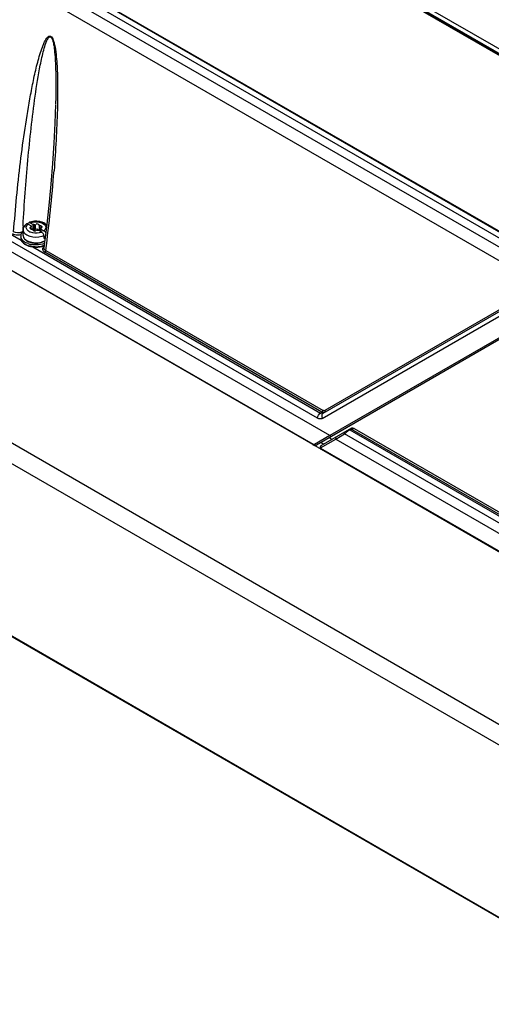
# Model space of a CAD drawing. Header units: inches. Extents: x 0 to 117, y 0 to 83.
# Tile 50 of 73: x 100.62 to 103.66, y 17.21 to 23.57. Entities that reach past the tile are written whole.
import ezdxf

# ---------------------------------------------------------------- set-up
doc = ezdxf.new("R2010")
doc.units = ezdxf.units.IN
doc.header["$LTSCALE"] = 6.431102
doc.header["$MEASUREMENT"] = 0
doc.layers.get('0').update_dxf_attribs({"linetype": 'CONTINUOUS'})

msp = doc.modelspace()

# ---------------------------------------------------------------- linework, layer by layer
at = {"color": 7, "linetype": 'CONTINUOUS'}
for p, q in [((98.552, 26.3643), (104.3928, 22.9922)), ((96.6738, 26.1692), (105.3192, 21.1778)), ((105.3734, 21.2045), (96.724, 26.1981)), ((105.2789, 21.1111), (96.6324, 26.1031)), ((104.3368, 22.9887), (100.4202, 25.2499)), ((100.4248, 25.2543), (104.3472, 22.9897)), ((104.3263, 22.9877), (100.4157, 25.2455)), ((105.3495, 21.256), (99.4244, 24.6767)), ((99.429, 24.6776), (105.354, 21.2569)), ((99.4336, 24.6785), (105.3586, 21.2577)), ((102.5401, 20.9991), (96.3298, 24.5845)), ((102.6194, 20.8865), (96.3193, 24.5238)), ((96.6655, 24.4357), (100.6273, 22.1484)), ((96.3945, 24.3618), (102.5119, 20.83)), ((105.234, 19.2551), (96.3947, 24.3584)), ((104.9281, 18.3183), (96.8267, 22.9956)), ((104.9128, 18.194), (96.8454, 22.8516)), ((100.683, 22.2614), (100.6856, 22.2602)), ((100.6856, 22.2602), (100.7047, 22.2492)), ((100.64, 22.1793), (100.64, 22.2147)), ((100.6717, 22.2521), (100.6907, 22.2411)), ((100.6873, 22.2245), (100.6888, 22.2243)), ((100.6882, 22.2213), (100.6907, 22.2201)), ((100.6901, 22.2335), (100.6901, 22.2213)), ((100.6907, 22.2411), (100.6907, 22.2363)), ((100.6926, 22.2213), (100.6926, 22.2363)), ((100.6926, 22.224), (100.7047, 22.217)), ((100.7047, 22.217), (100.7047, 22.2492)), ((100.7048, 22.2118), (100.7062, 22.2109)), ((100.7105, 22.2484), (100.7105, 22.2163)), ((100.7178, 22.2174), (100.7197, 22.2186)), ((100.7179, 22.2495), (100.7179, 22.2174)), ((100.7335, 22.219), (100.7338, 22.2181)), ((100.7406, 22.2123), (100.7597, 22.2013)), ((100.7431, 22.2456), (100.7431, 22.2135)), ((100.7484, 22.2425), (100.7484, 22.2104)), ((100.7527, 22.2054), (100.7527, 22.2252)), ((100.7532, 22.2237), (100.7532, 22.205)), ((100.7545, 22.2204), (100.7545, 22.2043)), ((100.7545, 22.2204), (100.7736, 22.2094)), ((100.7552, 22.228), (100.7574, 22.2291)), ((100.758, 22.237), (100.7564, 22.2372)), ((100.7622, 22.1996), (100.7597, 22.2013)), ((100.791, 22.2329), (100.7745, 22.1001)), ((100.7783, 22.2137), (100.7747, 22.2103)), ((100.7737, 22.1771), (100.7737, 22.1611)), ((100.7737, 22.1771), (100.7834, 22.1716)), ((100.7021, 22.1052), (102.5608, 21.0321)), ((100.7745, 22.1001), (100.7745, 22.1001)), ((102.5697, 21.0373), (100.7789, 22.0712)), ((100.7858, 22.0822), (102.5766, 21.0483)), ((102.5771, 21.0316), (103.9352, 21.8157)), ((103.9372, 21.8272), (102.587, 21.0476)), ((102.5711, 20.9971), (103.9213, 21.7766)), ((96.9915, 21.6559), (104.6755, 17.2196)), ((104.6786, 17.2132), (96.9946, 21.6494)), ((103.9478, 21.6411), (102.5336, 20.8246)), ((103.9359, 21.6467), (102.6194, 20.8865)), ((102.5608, 21.0321), (102.5697, 21.0373)), ((102.5753, 21.0449), (102.5748, 21.046)), ((102.7603, 20.9335), (102.5632, 20.8197)), ((102.7578, 20.9287), (102.7489, 20.9235)), ((102.7489, 20.9235), (104.9696, 19.6414)), ((104.9139, 19.6839), (102.7578, 20.9287)), ((102.7769, 20.9327), (104.9208, 19.6949)), ((102.6204, 20.886), (102.5217, 20.829)), ((102.5611, 20.807), (102.6591, 20.8636)), ((102.6356, 20.8615), (102.6165, 20.8725)), ((102.6582, 20.8641), (102.716, 20.8975)), ((102.6607, 20.876), (102.6587, 20.8744)), ((102.6591, 20.8636), (105.2249, 19.3822)), ((105.2307, 19.4457), (102.716, 20.8975)), ((102.5576, 20.8114), (102.5575, 20.809)), ((102.5603, 20.8051), (105.2249, 19.2668)), ((102.5635, 20.8419), (102.5826, 20.8309)), ((105.2278, 19.2606), (102.5641, 20.7985))]:
    msp.add_line(p, q, dxfattribs=at)
for points in [[(100.8494, 23.0237), (100.8455, 22.9035), (100.839, 22.776), (100.8303, 22.6441)], [(100.8303, 22.6441), (100.8193, 22.5093), (100.8063, 22.3724), (100.791, 22.2329)], [(100.6926, 22.2363), (100.6926, 22.2362), (100.6925, 22.2357), (100.6923, 22.2352), (100.692, 22.2347), (100.6915, 22.2343), (100.6908, 22.2339), (100.6901, 22.2335)], [(100.6907, 22.2411), (100.6908, 22.2407), (100.6908, 22.2403), (100.6909, 22.24), (100.691, 22.2396), (100.6911, 22.2392), (100.6913, 22.2388), (100.6915, 22.2385), (100.6918, 22.2381), (100.6921, 22.2377)], [(100.6921, 22.2377), (100.6924, 22.2372), (100.6926, 22.2367), (100.6926, 22.2363)], [(100.6969, 22.2189), (100.6978, 22.2188), (100.6986, 22.2187), (100.6994, 22.2185), (100.7001, 22.2182), (100.7008, 22.2178), (100.7013, 22.2174), (100.7017, 22.2169), (100.702, 22.2164), (100.7022, 22.2158)], [(100.7105, 22.2484), (100.7099, 22.2486), (100.7093, 22.2487), (100.7086, 22.2488), (100.708, 22.2489), (100.7073, 22.249), (100.7067, 22.2491), (100.706, 22.2491), (100.7053, 22.2491), (100.7047, 22.2492)], [(100.7047, 22.217), (100.7053, 22.217), (100.706, 22.217), (100.7067, 22.2169), (100.7073, 22.2169)], [(100.7073, 22.2169), (100.708, 22.2168), (100.7086, 22.2167), (100.7093, 22.2165), (100.7099, 22.2164), (100.7105, 22.2162)], [(100.7179, 22.2496), (100.7173, 22.2491), (100.7166, 22.2488), (100.7158, 22.2485), (100.715, 22.2483), (100.7142, 22.2481), (100.7133, 22.2481), (100.7124, 22.2481), (100.7115, 22.2482), (100.7105, 22.2484)], [(100.7105, 22.2162), (100.7114, 22.2161), (100.7123, 22.216), (100.7131, 22.2159), (100.714, 22.216), (100.7149, 22.2161), (100.7157, 22.2163), (100.7165, 22.2166), (100.7172, 22.217), (100.7178, 22.2174)], [(100.7273, 22.2119), (100.728, 22.2123), (100.7287, 22.2127), (100.7294, 22.213), (100.7302, 22.2132), (100.7311, 22.2133), (100.732, 22.2134), (100.7329, 22.2134), (100.7338, 22.2133), (100.7348, 22.2131)], [(100.7348, 22.2131), (100.7354, 22.2129), (100.736, 22.2128), (100.7367, 22.2127), (100.7373, 22.2126), (100.738, 22.2125), (100.7386, 22.2124), (100.7393, 22.2124), (100.7399, 22.2123), (100.7406, 22.2123)], [(100.7484, 22.2425), (100.7475, 22.2426), (100.7466, 22.2428), (100.7459, 22.243), (100.7452, 22.2433), (100.7445, 22.2437), (100.744, 22.2441), (100.7436, 22.2445), (100.7433, 22.2451), (100.7431, 22.2456)], [(100.7431, 22.2135), (100.7432, 22.2129), (100.7435, 22.2125), (100.7439, 22.212), (100.7444, 22.2116), (100.745, 22.2112), (100.7457, 22.2109), (100.7465, 22.2107), (100.7474, 22.2105), (100.7484, 22.2104)], [(100.7527, 22.2252), (100.7527, 22.2253), (100.7528, 22.2258), (100.753, 22.2263), (100.7533, 22.2267), (100.7538, 22.2272), (100.7544, 22.2276), (100.7552, 22.228)], [(100.7532, 22.2238), (100.7529, 22.2243), (100.7527, 22.2248), (100.7527, 22.2252)], [(100.7545, 22.2204), (100.7545, 22.2207), (100.7545, 22.2211), (100.7544, 22.2215), (100.7543, 22.2219), (100.7541, 22.2223), (100.7539, 22.2226), (100.7537, 22.223), (100.7535, 22.2234), (100.7532, 22.2238)], [(102.7439, 20.924), (102.7444, 20.9242), (102.7449, 20.9244), (102.7454, 20.9245), (102.7459, 20.9245), (102.7465, 20.9244), (102.747, 20.9243), (102.7476, 20.9241), (102.7482, 20.9239), (102.7489, 20.9235)], [(102.7578, 20.9287), (102.7572, 20.929), (102.7566, 20.9293), (102.756, 20.9295), (102.7554, 20.9296), (102.7549, 20.9296), (102.7543, 20.9296), (102.7538, 20.9296), (102.7533, 20.9294), (102.7529, 20.9292)], [(102.514, 20.8256), (102.5147, 20.8252), (102.5184, 20.8236), (102.522, 20.8226), (102.5257, 20.8224)], [(102.5257, 20.8224), (102.5292, 20.8229), (102.5324, 20.824), (102.5336, 20.8246)], [(102.5575, 20.809), (102.5575, 20.8079), (102.5578, 20.8065), (102.5582, 20.8051)], [(102.5632, 20.8197), (102.5629, 20.8195), (102.561, 20.818), (102.5595, 20.8162), (102.5583, 20.8139), (102.5576, 20.8114)], [(102.5582, 20.8051), (102.5588, 20.8038), (102.5596, 20.8026), (102.5605, 20.8014), (102.5616, 20.8003), (102.5628, 20.7993), (102.564, 20.7986)], [(102.5603, 20.8051), (102.5603, 20.8054), (102.5604, 20.8057), (102.5604, 20.8059), (102.5605, 20.8062), (102.5606, 20.8064), (102.5607, 20.8066), (102.5608, 20.8067), (102.561, 20.8069), (102.5611, 20.807)]]:
    msp.add_lwpolyline(points, dxfattribs=at)
for centre, radius, start, end in [((91.1001, 23.3524), 9.7686, 352.52908, 355.56372), ((100.6789, 22.2555), 0.0066, 113.96443, 128.49298), ((100.7144, 22.1754), 0.0942, 110.21235, 113.90849), ((100.7167, 22.1693), 0.1007, 108.77924, 110.23793), ((100.7218, 22.1666), 0.1005, 97.30521, 101.94378), ((100.7223, 22.1469), 0.1238, 94.40273, 98.95274), ((100.7226, 22.1438), 0.127, 80.8629, 94.44978), ((100.7239, 22.1527), 0.1179, 76.21828, 80.81158), ((112.1748, 21.6062), 11.5529, 176.84506, 177.02909), ((100.6883, 22.1356), 0.0861, 124.27699, 126.26865), ((100.6675, 22.2147), 0.0275, 179.98445, 185.925), ((100.6866, 22.2125), 0.0471, 148.55556, 154.58363), ((100.7001, 22.2003), 0.0654, 126.67557, 131.40366), ((100.665, 22.2474), 0.00661, 110.87899, 126.73282), ((100.7132, 22.2669), 0.0712, 243.29016, 249.11069), ((100.6975, 22.2394), 0.0204, 250.77382, 256.26037), ((100.698, 22.2416), 0.0227, 256.23567, 267.11661), ((100.7473, 22.1882), 0.0222, 76.22383, 87.14342), ((100.7299, 22.2724), 0.0771, 288.71022, 292.71558), ((100.7463, 22.2438), 0.0439, 308.45461, 310.36953), ((100.6572, 22.1745), 0.0329, 177.14669, 188.49316), ((100.658, 22.1744), 0.0338, 165.858, 177.10116), ((100.6675, 22.1786), 0.0442, 209.75521, 212.91759), ((100.6733, 22.1687), 0.0503, 211.20473, 218.04724), ((100.6709, 22.1808), 0.0482, 212.96128, 218.89938), ((100.6788, 22.173), 0.0573, 218.0451, 224.33645), ((100.6715, 22.1793), 0.0316, 180.01513, 188.03622), ((100.6677, 22.1793), 0.0277, 179.96537, 188.96559), ((100.6861, 22.1873), 0.0484, 217.86716, 224.19047), ((100.702, 22.2193), 0.0981, 240.05301, 244.19333), ((100.7009, 22.2047), 0.0714, 235.1758, 238.12686), ((100.7034, 22.2087), 0.076, 238.11588, 240.00813), ((100.7034, 22.2136), 0.0785, 240.00896, 241.65555), ((100.7145, 22.2317), 0.1015, 246.34331, 251.84364), ((100.7172, 22.2456), 0.1135, 250.87993, 255.49118), ((100.7178, 22.2414), 0.1119, 251.78996, 254.4361), ((100.7191, 22.2464), 0.117, 254.43259, 256.857), ((100.72, 22.2564), 0.1246, 255.49218, 259.74526), ((100.721, 22.2544), 0.1252, 256.88825, 261.64737), ((100.7205, 22.2465), 0.1162, 257.05875, 261.83688), ((100.7218, 22.2664), 0.1347, 259.73132, 263.69602), ((100.7225, 22.2603), 0.1302, 261.85331, 270.60752), ((100.7226, 22.2733), 0.1417, 263.70661, 271.39707), ((100.7226, 22.2628), 0.1327, 270.55452, 274.82625), ((100.7227, 22.2649), 0.1358, 270.52638, 279.46902), ((100.7663, 22.191), 0.0301, 283.43251, 290.75183), ((100.7382, 22.2152), 0.0835, 296.33452, 299.22323), ((100.6956, 22.1926), 0.0832, 235.20983, 236.68234), ((100.6975, 22.1955), 0.0867, 236.68349, 238.32103), ((100.6995, 22.1987), 0.0905, 238.32137, 240.00655), ((100.7111, 22.2278), 0.1198, 245.80751, 250.83141), ((100.7112, 22.2224), 0.1169, 245.45146, 250.27148), ((100.7158, 22.2522), 0.1338, 250.59166, 255.07437), ((100.7161, 22.2419), 0.1348, 250.80835, 255.40754), ((100.7159, 22.2354), 0.1307, 250.25387, 254.71889), ((100.7193, 22.2652), 0.1473, 255.07772, 259.35348), ((100.7192, 22.2475), 0.1433, 254.71955, 258.91147), ((100.7195, 22.2548), 0.1481, 255.40868, 259.66248), ((100.7211, 22.2634), 0.1569, 259.63078, 260.8799), ((100.7219, 22.2683), 0.1618, 260.88652, 263.6111), ((100.7226, 22.2654), 0.1363, 261.65576, 270.59606), ((100.7226, 22.2751), 0.1687, 263.63322, 271.33501), ((100.7235, 22.2601), 0.1562, 274.16148, 282.03348), ((100.7316, 22.2348), 0.1274, 287.58181, 290.65497), ((100.7979, 22.078), 0.0383, 125.76216, 128.85383), ((102.7859, 20.8316), 0.0961, 134.6609, 136.68639), ((102.8467, 20.7661), 0.1855, 125.82998, 129.20006)]:
    msp.add_arc(centre, radius, start, end, dxfattribs=at)
for points, knots in [([(100.5785, 22.2019), (100.5897, 22.352), (100.6116, 22.5757), (100.651, 22.8708), (100.6805, 23.0516), (100.7086, 23.1933), (100.7286, 23.2799), (100.7474, 23.3471), (100.7606, 23.3878), (100.773, 23.4188), (100.7834, 23.4404), (100.794, 23.4564), (100.8054, 23.4667), (100.8247, 23.4667), (100.8355, 23.4391), (100.846, 23.4011), (100.8531, 23.3485), (100.8581, 23.288), (100.8618, 23.2081), (100.8629, 23.1095), (100.8617, 23.031), (100.8607, 22.9919)], [0, 0, 0, 0, 0.252984, 0.377454, 0.500204, 0.560678, 0.620206, 0.649422, 0.678023, 0.691956, 0.705476, 0.718256, 0.72423, 0.730324, 0.747338, 0.765321, 0.800233, 0.834353, 0.868003, 0.934404, 1, 1, 1, 1]), ([(100.6394, 22.2421), (100.6472, 22.383), (100.6625, 22.5935), (100.6906, 22.8722), (100.7162, 23.0774), (100.7402, 23.2293), (100.7607, 23.3281), (100.7722, 23.3758), (100.7836, 23.414), (100.7937, 23.4397), (100.8011, 23.4521), (100.807, 23.4617), (100.821, 23.4622), (100.8278, 23.4485), (100.832, 23.4346), (100.8366, 23.4149), (100.8403, 23.3909), (100.8445, 23.3527), (100.8476, 23.3056), (100.8505, 23.2311), (100.8513, 23.1391), (100.8503, 23.0657), (100.8495, 23.0293)], [0, 0, 0, 0, 0.251882, 0.37639, 0.499617, 0.620753, 0.650454, 0.679712, 0.70818, 0.721814, 0.728324, 0.734462, 0.740628, 0.749129, 0.758492, 0.76741, 0.784889, 0.802056, 0.835835, 0.869152, 0.934945, 1, 1, 1, 1]), ([(100.6762, 22.2615), (100.6772, 22.2619), (100.6796, 22.2623), (100.6819, 22.2618), (100.683, 22.2614)], [0, 0, 0, 0, 0.466051, 1, 1, 1, 1]), ([(100.709, 22.2662), (100.7207, 22.2677), (100.7432, 22.2668), (100.7715, 22.2568), (100.7896, 22.2351), (100.7831, 22.2189), (100.7783, 22.2137)], [0, 0, 0, 0, 0.319879, 0.60014, 0.807508, 1, 1, 1, 1]), ([(100.6275, 22.189), (100.628, 22.1901), (100.6291, 22.1922), (100.6303, 22.1942), (100.631, 22.1952)], [0, 0, 0, 0, 0.492832, 1, 1, 1, 1]), ([(100.6812, 22.2034), (100.6801, 22.2039), (100.6781, 22.205), (100.6762, 22.2062), (100.6752, 22.2068)], [0, 0, 0, 0, 0.508353, 1, 1, 1, 1]), ([(100.6836, 22.2286), (100.6835, 22.2283), (100.6832, 22.2277), (100.6832, 22.2271), (100.6832, 22.2269)], [0, 0, 0, 0, 0.531755, 1, 1, 1, 1]), ([(100.6832, 22.2269), (100.6833, 22.2263), (100.6846, 22.2249), (100.6863, 22.2246), (100.6873, 22.2245)], [0, 0, 0, 0, 0.365198, 1, 1, 1, 1]), ([(100.6901, 22.2335), (100.6887, 22.233), (100.6864, 22.2316), (100.6842, 22.2297), (100.6836, 22.2286)], [0, 0, 0, 0, 0.528355, 1, 1, 1, 1]), ([(100.7022, 22.2158), (100.7023, 22.2151), (100.703, 22.2135), (100.7041, 22.2124), (100.7048, 22.2118)], [0, 0, 0, 0, 0.463533, 1, 1, 1, 1]), ([(100.7431, 22.2456), (100.7429, 22.2466), (100.7418, 22.2487), (100.7401, 22.25), (100.739, 22.2506)], [0, 0, 0, 0, 0.453861, 1, 1, 1, 1]), ([(100.739, 22.2185), (100.7396, 22.2181), (100.7407, 22.2174), (100.7416, 22.2164), (100.742, 22.2159)], [0, 0, 0, 0, 0.523284, 1, 1, 1, 1]), ([(100.742, 22.2159), (100.7423, 22.2155), (100.7427, 22.2148), (100.743, 22.2139), (100.7431, 22.2135)], [0, 0, 0, 0, 0.520049, 1, 1, 1, 1]), ([(100.7574, 22.2291), (100.7583, 22.2296), (100.7599, 22.2307), (100.7612, 22.2321), (100.7617, 22.2329)], [0, 0, 0, 0, 0.538344, 1, 1, 1, 1]), ([(100.7621, 22.2346), (100.762, 22.2352), (100.7607, 22.2366), (100.759, 22.2369), (100.758, 22.237)], [0, 0, 0, 0, 0.365197, 1, 1, 1, 1]), ([(100.7617, 22.2329), (100.7618, 22.2332), (100.762, 22.2337), (100.7621, 22.2343), (100.7621, 22.2346)], [0, 0, 0, 0, 0.531755, 1, 1, 1, 1]), ([(100.5716, 22.1909), (100.5753, 22.1887), (100.5926, 22.1817), (100.6124, 22.1815), (100.6262, 22.1851)], [0, 0, 0, 0, 0.231068, 1, 1, 1, 1]), ([(100.6252, 22.1826), (100.6255, 22.1837), (100.6262, 22.1859), (100.627, 22.188), (100.6275, 22.189)], [0, 0, 0, 0, 0.494818, 1, 1, 1, 1]), ([(100.6387, 22.1448), (100.6377, 22.1457), (100.6359, 22.1476), (100.6342, 22.1496), (100.6334, 22.1506)], [0, 0, 0, 0, 0.508303, 1, 1, 1, 1]), ([(100.6335, 22.1391), (100.6343, 22.1381), (100.6361, 22.1361), (100.6379, 22.1343), (100.6389, 22.1334)], [0, 0, 0, 0, 0.491609, 1, 1, 1, 1]), ([(100.6452, 22.1394), (100.6441, 22.1402), (100.6418, 22.142), (100.6397, 22.1439), (100.6387, 22.1448)], [0, 0, 0, 0, 0.507923, 1, 1, 1, 1]), ([(100.6389, 22.1334), (100.6399, 22.1324), (100.6421, 22.1305), (100.6443, 22.1288), (100.6455, 22.128)], [0, 0, 0, 0, 0.492133, 1, 1, 1, 1]), ([(100.6403, 22.175), (100.6415, 22.1676), (100.6475, 22.158), (100.6554, 22.1514), (100.6578, 22.1497)], [0, 0, 0, 0, 0.717114, 1, 1, 1, 1]), ([(100.6578, 22.1497), (100.6588, 22.1489), (100.6609, 22.1475), (100.6631, 22.1462), (100.6642, 22.1456)], [0, 0, 0, 0, 0.492916, 1, 1, 1, 1]), ([(100.7595, 22.172), (100.7356, 22.1651), (100.7009, 22.165), (100.6707, 22.1772), (100.6642, 22.1809)], [0, 0, 0, 0, 0.768053, 1, 1, 1, 1]), ([(100.726, 22.1316), (100.7401, 22.132), (100.7585, 22.135), (100.7752, 22.1424), (100.7789, 22.1444)], [0, 0, 0, 0, 0.768788, 1, 1, 1, 1]), ([(100.7737, 22.1771), (100.7737, 22.1781), (100.7736, 22.1802), (100.7731, 22.1822), (100.7728, 22.1832)], [0, 0, 0, 0, 0.480447, 1, 1, 1, 1]), ([(100.7828, 22.1657), (100.7819, 22.1652), (100.78, 22.1641), (100.778, 22.1632), (100.777, 22.1628)], [0, 0, 0, 0, 0.485846, 1, 1, 1, 1]), ([(100.6995, 22.1067), (100.7192, 22.104), (100.746, 22.1047), (100.7708, 22.1126), (100.7764, 22.115)], [0, 0, 0, 0, 0.762793, 1, 1, 1, 1]), ([(100.7858, 22.0822), (100.7839, 22.0833), (100.7779, 22.0872), (100.7738, 22.095), (100.7745, 22.1001)], [0, 0, 0, 0, 0.296104, 1, 1, 1, 1]), ([(102.5803, 21.0468), (102.5798, 21.0471), (102.5788, 21.0479), (102.578, 21.0489), (102.5777, 21.0495)], [0, 0, 0, 0, 0.445654, 1, 1, 1, 1]), ([(102.5711, 20.9971), (102.5645, 20.9933), (102.5522, 20.993), (102.5427, 20.9976), (102.5401, 20.9991)], [0, 0, 0, 0, 0.716443, 1, 1, 1, 1]), ([(102.5771, 21.0316), (102.576, 21.031), (102.5738, 21.0298), (102.5714, 21.0291), (102.5701, 21.029)], [0, 0, 0, 0, 0.501989, 1, 1, 1, 1]), ([(102.5771, 21.0316), (102.576, 21.031), (102.574, 21.0295), (102.5724, 21.0277), (102.5717, 21.0267)], [0, 0, 0, 0, 0.493874, 1, 1, 1, 1]), ([(102.587, 21.0476), (102.586, 21.0471), (102.5839, 21.0459), (102.5813, 21.0462), (102.5803, 21.0468)], [0, 0, 0, 0, 0.490227, 1, 1, 1, 1]), ([(102.587, 21.0476), (102.5879, 21.0457), (102.5904, 21.0421), (102.5864, 21.0386), (102.585, 21.039)], [0, 0, 0, 0, 0.598027, 1, 1, 1, 1]), ([(102.6318, 20.8813), (102.6301, 20.8803), (102.6256, 20.8787), (102.6229, 20.8834), (102.6231, 20.8854)], [0, 0, 0, 0, 0.495818, 1, 1, 1, 1]), ([(102.6587, 20.8744), (102.6577, 20.8733), (102.6556, 20.8704), (102.6583, 20.8675), (102.6597, 20.8668)], [0, 0, 0, 0, 0.468397, 1, 1, 1, 1]), ([(102.716, 20.8975), (102.715, 20.8994), (102.7125, 20.9031), (102.7165, 20.9066), (102.7179, 20.9062)], [0, 0, 0, 0, 0.598027, 1, 1, 1, 1]), ([(102.5189, 20.8279), (102.518, 20.8277), (102.5154, 20.828), (102.5136, 20.8299), (102.5128, 20.831)], [0, 0, 0, 0, 0.404115, 1, 1, 1, 1]), ([(102.5137, 20.8251), (102.5132, 20.8254), (102.5126, 20.8271), (102.5133, 20.8285), (102.5138, 20.8294)], [0, 0, 0, 0, 0.341709, 1, 1, 1, 1]), ([(102.5217, 20.829), (102.5213, 20.8287), (102.5204, 20.8283), (102.5194, 20.8279), (102.5189, 20.8279)], [0, 0, 0, 0, 0.490985, 1, 1, 1, 1]), ([(102.5217, 20.829), (102.5224, 20.8277), (102.5242, 20.8256), (102.5265, 20.8237), (102.5278, 20.8235)], [0, 0, 0, 0, 0.526465, 1, 1, 1, 1]), ([(102.5278, 20.8235), (102.5284, 20.8234), (102.53, 20.8238), (102.5305, 20.8252), (102.5308, 20.826)], [0, 0, 0, 0, 0.418904, 1, 1, 1, 1]), ([(102.5569, 20.809), (102.5569, 20.8084), (102.5581, 20.8071), (102.5597, 20.8071), (102.5607, 20.8071)], [0, 0, 0, 0, 0.341285, 1, 1, 1, 1]), ([(102.5632, 20.8197), (102.5615, 20.8187), (102.5578, 20.8157), (102.5602, 20.8108), (102.5619, 20.8099)], [0, 0, 0, 0, 0.500012, 1, 1, 1, 1]), ([(102.5635, 20.7979), (102.5627, 20.7983), (102.5613, 20.8006), (102.5627, 20.8028), (102.5634, 20.804)], [0, 0, 0, 0, 0.381043, 1, 1, 1, 1])]:
    msp.add_open_spline(points, degree=3, knots=knots, dxfattribs=at)
for points in [[(100.8607, 22.9919), (100.8573, 22.8601), (100.8496, 22.7283), (100.8395, 22.5968)], [(100.6715, 22.2522), (100.6715, 22.2552), (100.6725, 22.2587), (100.6748, 22.2606)], [(100.703, 22.2692), (100.6967, 22.2682), (100.6904, 22.2667), (100.6843, 22.2646)], [(100.6856, 22.2602), (100.6905, 22.2622), (100.6957, 22.2638), (100.701, 22.2649)], [(100.7916, 22.2463), (100.7811, 22.257), (100.7665, 22.2637), (100.752, 22.2672)], [(100.6294, 22.2003), (100.6139, 22.1934), (100.5931, 22.1933), (100.5785, 22.2019)], [(100.6374, 22.205), (100.635, 22.2031), (100.6322, 22.2015), (100.6294, 22.2003)], [(100.631, 22.1952), (100.6335, 22.1989), (100.6365, 22.2022), (100.6398, 22.2052)], [(100.6441, 22.2327), (100.6414, 22.2271), (100.64, 22.2208), (100.64, 22.2147)], [(100.6518, 22.1901), (100.6459, 22.1958), (100.641, 22.2036), (100.6401, 22.2118)], [(100.6569, 22.2493), (100.6528, 22.2458), (100.6492, 22.2416), (100.6464, 22.237)], [(100.6597, 22.2288), (100.6589, 22.2375), (100.6648, 22.2467), (100.6717, 22.2521)], [(100.6628, 22.2193), (100.6612, 22.2222), (100.66, 22.2255), (100.6597, 22.2288)], [(100.6717, 22.2521), (100.669, 22.2536), (100.6655, 22.2547), (100.6626, 22.2536)], [(100.6752, 22.2068), (100.6703, 22.21), (100.6657, 22.2143), (100.6628, 22.2193)], [(100.7443, 22.1966), (100.7258, 22.1927), (100.7054, 22.1937), (100.6878, 22.2004)], [(100.7062, 22.2109), (100.7108, 22.2082), (100.7226, 22.2065), (100.7221, 22.2117)], [(100.7197, 22.2186), (100.7237, 22.2209), (100.7316, 22.2232), (100.7335, 22.219)], [(100.739, 22.2506), (100.7344, 22.2533), (100.7227, 22.255), (100.7231, 22.2497)], [(100.7546, 22.1994), (100.7512, 22.1983), (100.7478, 22.1973), (100.7443, 22.1966)], [(100.7571, 22.2402), (100.7545, 22.2417), (100.7514, 22.2424), (100.7484, 22.2425)], [(100.7728, 22.1832), (100.7711, 22.1895), (100.7673, 22.1955), (100.7622, 22.1996)], [(100.7736, 22.2094), (100.7795, 22.206), (100.7839, 22.1997), (100.7861, 22.1933)], [(100.6242, 22.1632), (100.6242, 22.1597), (100.6247, 22.1562), (100.6257, 22.1528)], [(100.6242, 22.1632), (100.6242, 22.1593), (100.625, 22.1553), (100.6263, 22.1516)], [(100.6292, 22.1567), (100.6269, 22.1606), (100.6253, 22.1651), (100.6246, 22.1696)], [(100.6257, 22.1528), (100.6267, 22.1493), (100.6283, 22.1458), (100.6302, 22.1426)], [(100.6263, 22.1516), (100.6279, 22.1471), (100.6305, 22.1429), (100.6335, 22.1391)], [(100.6378, 22.1329), (100.6409, 22.1297), (100.6444, 22.1268), (100.6481, 22.1242)], [(100.6403, 22.1749), (100.6407, 22.1719), (100.6416, 22.1689), (100.6428, 22.1661)], [(100.6428, 22.1661), (100.6441, 22.1631), (100.6459, 22.1602), (100.6479, 22.1576)], [(100.653, 22.1343), (100.6503, 22.1359), (100.6477, 22.1376), (100.6452, 22.1394)], [(100.6514, 22.1535), (100.6541, 22.1508), (100.657, 22.1483), (100.6602, 22.1462)], [(100.6642, 22.1809), (100.6597, 22.1835), (100.6555, 22.1865), (100.6518, 22.1901)], [(100.6713, 22.126), (100.6672, 22.1274), (100.6632, 22.1291), (100.6593, 22.131)], [(100.6654, 22.1429), (100.6681, 22.1413), (100.6709, 22.1399), (100.6737, 22.1387)], [(100.6661, 22.1445), (100.6706, 22.1421), (100.6753, 22.1401), (100.6801, 22.1384)], [(100.7451, 22.1309), (100.7555, 22.1327), (100.7658, 22.1357), (100.7753, 22.1404)], [(100.7737, 22.1771), (100.7691, 22.1751), (100.7644, 22.1733), (100.7595, 22.172)], [(100.6455, 22.128), (100.6479, 22.1262), (100.6504, 22.1246), (100.653, 22.1231)], [(100.653, 22.1231), (100.656, 22.1214), (100.659, 22.1198), (100.662, 22.1185)], [(100.6543, 22.1203), (100.657, 22.1188), (100.6598, 22.1173), (100.6626, 22.116)], [(100.6917, 22.1069), (100.7058, 22.1041), (100.7205, 22.1033), (100.7349, 22.1044)], [(100.7261, 22.1177), (100.7147, 22.1175), (100.7032, 22.1184), (100.6921, 22.1205)], [(100.7779, 22.1275), (100.7616, 22.1211), (100.7437, 22.1181), (100.7261, 22.1177)], [(100.7265, 22.1065), (100.7412, 22.1068), (100.756, 22.109), (100.7701, 22.1134)], [(100.7561, 22.1074), (100.7627, 22.1088), (100.7693, 22.1107), (100.7757, 22.1131)], [(100.7738, 22.1078), (100.7684, 22.1034), (100.7638, 22.0958), (100.7647, 22.0889)], [(100.7647, 22.0889), (100.7658, 22.0814), (100.7723, 22.075), (100.7789, 22.0712)], [(100.7858, 22.0822), (100.7854, 22.0789), (100.7834, 22.0728), (100.7802, 22.0739)], [(102.54, 20.9991), (102.5408, 21.0121), (102.5495, 21.0256), (102.5608, 21.0321)], [(102.5701, 21.029), (102.5671, 21.0289), (102.5641, 21.0314), (102.5626, 21.0339)], [(102.5717, 21.0267), (102.5658, 21.0187), (102.5669, 21.006), (102.5711, 20.9971)], [(102.5697, 21.0373), (102.5724, 21.0389), (102.576, 21.0418), (102.5753, 21.0449)], [(102.5697, 21.0373), (102.5733, 21.0352), (102.5805, 21.033), (102.5822, 21.0368)], [(102.7489, 20.9235), (102.7451, 20.9214), (102.7416, 20.919), (102.7381, 20.9165)], [(102.7578, 20.9287), (102.7609, 20.9305), (102.7645, 20.9311), (102.7679, 20.9318)], [(102.7769, 20.9327), (102.7715, 20.934), (102.7651, 20.9363), (102.7603, 20.9335)], [(102.7679, 20.9318), (102.7709, 20.9323), (102.7739, 20.9326), (102.7769, 20.9327)], [(102.7294, 20.9098), (102.7256, 20.9067), (102.7219, 20.9034), (102.7183, 20.9)]]:
    msp.add_open_spline(points, degree=3, dxfattribs=at)

doc.saveas('drawing.dxf')
